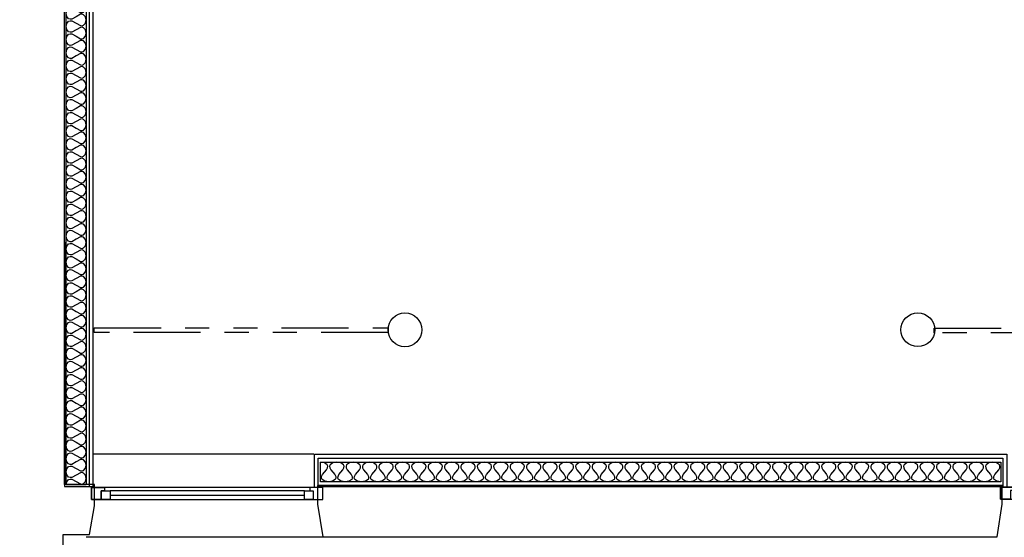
# Model space of a CAD drawing. Header units: millimetres. Extents: x -15 to 127, y -65 to 67.
# Tile 242 of 256: x 15 to 19, y 37 to 39. Entities that reach past the tile are written whole.
import ezdxf

# ---------------------------------------------------------------- set-up
doc = ezdxf.new("R2010")
doc.units = ezdxf.units.MM
doc.header["$MEASUREMENT"] = 0
doc.linetypes.add('PC_DASH_1', pattern=[0.638889, 0.277778, -0.083333, 0.055556, -0.083333, 0.055556, -0.083333])
doc.layers.add('structure rdc', color=7, linetype='Continuous')

# ---------------------------------------------------------------- blocks, each defined once
blk = doc.blocks.new('PD_8849')
at = {"layer": 'structure rdc', "color": 0}
for points in [[(15.0208, -9.1952), (15.0208, -6.1822), (15.104, -6.1822), (15.104, -9.1952), (15.0208, -9.1952)], [(15.0208, -9.1952), (15.0234, -9.1824), (15.0312, -9.1733), (15.0371, -9.1714), (15.0442, -9.1718), (15.0624, -9.1817), (15.0806, -9.1915), (15.0878, -9.1919), (15.0936, -9.19), (15.1014, -9.1809), (15.104, -9.1681), (15.1014, -9.1552), (15.0936, -9.1462), (15.0878, -9.1442), (15.0806, -9.1447), (15.0624, -9.1545), (15.0442, -9.1644), (15.0371, -9.1648), (15.0312, -9.1628), (15.0234, -9.1538), (15.0208, -9.1409), (15.0234, -9.1281), (15.0312, -9.119), (15.0371, -9.1171), (15.0442, -9.1175), (15.0624, -9.1274), (15.0806, -9.1372), (15.0878, -9.1376), (15.0936, -9.1357), (15.1014, -9.1266), (15.104, -9.1138), (15.1014, -9.1009), (15.0936, -9.0919), (15.0878, -9.09), (15.0806, -9.0904), (15.0624, -9.1002), (15.0442, -9.1101), (15.0371, -9.1105), (15.0312, -9.1086), (15.0234, -9.0995), (15.0208, -9.0866), (15.0234, -9.0738), (15.0312, -9.0647), (15.0371, -9.0628), (15.0442, -9.0632), (15.0624, -9.0731), (15.0806, -9.0829), (15.0878, -9.0833), (15.0936, -9.0814), (15.1014, -9.0724), (15.104, -9.0595), (15.1014, -9.0467), (15.0936, -9.0376), (15.0878, -9.0357), (15.0806, -9.0361), (15.0624, -9.0459), (15.0442, -9.0558), (15.0371, -9.0562), (15.0312, -9.0543), (15.0234, -9.0452), (15.0208, -9.0324), (15.0234, -9.0195), (15.0312, -9.0105), (15.0371, -9.0085), (15.0442, -9.0089), (15.0624, -9.0188), (15.0806, -9.0286), (15.0878, -9.0291), (15.0936, -9.0271), (15.1014, -9.0181), (15.104, -9.0052), (15.1014, -8.9924), (15.0936, -8.9833), (15.0878, -8.9814), (15.0806, -8.9818), (15.0624, -8.9916), (15.0442, -9.0015), (15.0371, -9.0019), (15.0312, -9), (15.0234, -8.9909), (15.0208, -8.9781), (15.0234, -8.9652), (15.0312, -8.9562), (15.0371, -8.9542), (15.0442, -8.9547), (15.0624, -8.9645), (15.0806, -8.9743), (15.0878, -8.9748), (15.0936, -8.9728), (15.1014, -8.9638), (15.104, -8.9509), (15.1014, -8.9381), (15.0936, -8.929), (15.0878, -8.9271), (15.0806, -8.9275), (15.0624, -8.9374), (15.0442, -8.9472), (15.0371, -8.9476), (15.0312, -8.9457), (15.0234, -8.9366), (15.0208, -8.9238), (15.0234, -8.9109), (15.0312, -8.9019), (15.0371, -8.8999), (15.0442, -8.9004), (15.0624, -8.9102), (15.0806, -8.9201), (15.0878, -8.9205), (15.0936, -8.9185), (15.1014, -8.9095), (15.104, -8.8966), (15.1014, -8.8838), (15.0936, -8.8747), (15.0878, -8.8728), (15.0806, -8.8732), (15.0624, -8.8831), (15.0442, -8.8929), (15.0371, -8.8933), (15.0312, -8.8914), (15.0234, -8.8823), (15.0208, -8.8695), (15.0234, -8.8567), (15.0312, -8.8476), (15.0371, -8.8457), (15.0442, -8.8461), (15.0624, -8.8559), (15.0806, -8.8658), (15.0878, -8.8662), (15.0936, -8.8643), (15.1014, -8.8552), (15.104, -8.8424), (15.1014, -8.8295), (15.0936, -8.8204), (15.0878, -8.8185), (15.0806, -8.8189), (15.0624, -8.8288), (15.0442, -8.8386), (15.0371, -8.839), (15.0312, -8.8371), (15.0234, -8.8281), (15.0208, -8.8152), (15.0234, -8.8024), (15.0312, -8.7933), (15.0371, -8.7914), (15.0442, -8.7918), (15.0624, -8.8016), (15.0806, -8.8115), (15.0878, -8.8119), (15.0936, -8.81), (15.1014, -8.8009), (15.104, -8.7881), (15.1014, -8.7752), (15.0936, -8.7662), (15.0878, -8.7642), (15.0806, -8.7647), (15.0624, -8.7745), (15.0442, -8.7843), (15.0371, -8.7848), (15.0312, -8.7828), (15.0234, -8.7738), (15.0208, -8.7609), (15.0234, -8.7481), (15.0312, -8.739), (15.0371, -8.7371), (15.0442, -8.7375), (15.0624, -8.7473), (15.0806, -8.7572), (15.0878, -8.7576), (15.0936, -8.7557), (15.1014, -8.7466), (15.104, -8.7338), (15.1014, -8.7209), (15.0936, -8.7119), (15.0878, -8.7099), (15.0806, -8.7104), (15.0624, -8.7202), (15.0442, -8.73), (15.0371, -8.7305), (15.0312, -8.7285), (15.0234, -8.7195), (15.0208, -8.7066), (15.0234, -8.6938), (15.0312, -8.6847), (15.0371, -8.6828), (15.0442, -8.6832), (15.0624, -8.6931), (15.0806, -8.7029), (15.0878, -8.7033), (15.0936, -8.7014), (15.1014, -8.6923), (15.104, -8.6795), (15.1014, -8.6666), (15.0936, -8.6576), (15.0878, -8.6556), (15.0806, -8.6561), (15.0624, -8.6659), (15.0442, -8.6758), (15.0371, -8.6762), (15.0312, -8.6742), (15.0234, -8.6652), (15.0208, -8.6523), (15.0234, -8.6395), (15.0312, -8.6304), (15.0371, -8.6285), (15.0442, -8.6289), (15.0624, -8.6388), (15.0806, -8.6486), (15.0878, -8.649), (15.0936, -8.6471), (15.1014, -8.638), (15.104, -8.6252), (15.1014, -8.6124), (15.0936, -8.6033), (15.0878, -8.6014), (15.0806, -8.6018), (15.0624, -8.6116), (15.0442, -8.6215), (15.0371, -8.6219), (15.0312, -8.62), (15.0234, -8.6109), (15.0208, -8.5981), (15.0234, -8.5852), (15.0312, -8.5761), (15.0371, -8.5742), (15.0442, -8.5746), (15.0624, -8.5845), (15.0806, -8.5943), (15.0878, -8.5947), (15.0936, -8.5928), (15.1014, -8.5838), (15.104, -8.5709), (15.1014, -8.5581), (15.0936, -8.549), (15.0878, -8.5471), (15.0806, -8.5475), (15.0624, -8.5573), (15.0442, -8.5672), (15.0371, -8.5676), (15.0312, -8.5657), (15.0234, -8.5566), (15.0208, -8.5438), (15.0234, -8.5309), (15.0312, -8.5219), (15.0371, -8.5199), (15.0442, -8.5204), (15.0624, -8.5302), (15.0806, -8.54), (15.0878, -8.5405), (15.0936, -8.5385), (15.1014, -8.5295), (15.104, -8.5166), (15.1014, -8.5038), (15.0936, -8.4947), (15.0878, -8.4928), (15.0806, -8.4932), (15.0624, -8.503), (15.0442, -8.5129), (15.0371, -8.5133), (15.0312, -8.5114), (15.0234, -8.5023), (15.0208, -8.4895), (15.0234, -8.4766), (15.0312, -8.4676), (15.0371, -8.4656), (15.0442, -8.4661), (15.0624, -8.4759), (15.0806, -8.4857), (15.0878, -8.4862), (15.0936, -8.4842), (15.1014, -8.4752), (15.104, -8.4623), (15.1014, -8.4495), (15.0936, -8.4404), (15.0878, -8.4385), (15.0806, -8.4389), (15.0624, -8.4488), (15.0442, -8.4586), (15.0371, -8.459), (15.0312, -8.4571), (15.0234, -8.448), (15.0208, -8.4352), (15.0234, -8.4223), (15.0312, -8.4133), (15.0371, -8.4113), (15.0442, -8.4118), (15.0624, -8.4216), (15.0806, -8.4315), (15.0878, -8.4319), (15.0936, -8.4299), (15.1014, -8.4209), (15.104, -8.408), (15.1014, -8.3952), (15.0936, -8.3861), (15.0878, -8.3842), (15.0806, -8.3846), (15.0624, -8.3945), (15.0442, -8.4043), (15.0371, -8.4047), (15.0312, -8.4028), (15.0234, -8.3937), (15.0208, -8.3809), (15.0234, -8.3681), (15.0312, -8.359), (15.0371, -8.3571), (15.0442, -8.3575), (15.0624, -8.3673), (15.0806, -8.3772), (15.0878, -8.3776), (15.0936, -8.3757), (15.1014, -8.3666), (15.104, -8.3538), (15.1014, -8.3409), (15.0936, -8.3318), (15.0878, -8.3299), (15.0806, -8.3303), (15.0624, -8.3402), (15.0442, -8.35), (15.0371, -8.3504), (15.0312, -8.3485), (15.0234, -8.3395), (15.0208, -8.3266), (15.0234, -8.3138), (15.0312, -8.3047), (15.0371, -8.3028), (15.0442, -8.3032), (15.0624, -8.313), (15.0806, -8.3229), (15.0878, -8.3233), (15.0936, -8.3214), (15.1014, -8.3123), (15.104, -8.2995), (15.1014, -8.2866), (15.0936, -8.2776), (15.0878, -8.2756), (15.0806, -8.2761), (15.0624, -8.2859), (15.0442, -8.2957), (15.0371, -8.2962), (15.0312, -8.2942), (15.0234, -8.2852), (15.0208, -8.2723), (15.0234, -8.2595), (15.0312, -8.2504), (15.0371, -8.2485), (15.0442, -8.2489), (15.0624, -8.2587), (15.0806, -8.2686), (15.0878, -8.269), (15.0936, -8.2671), (15.1014, -8.258), (15.104, -8.2452), (15.1014, -8.2323), (15.0936, -8.2233), (15.0878, -8.2213), (15.0806, -8.2218), (15.0624, -8.2316), (15.0442, -8.2414), (15.0371, -8.2419), (15.0312, -8.2399), (15.0234, -8.2309), (15.0208, -8.218), (15.0234, -8.2052), (15.0312, -8.1961), (15.0371, -8.1942), (15.0442, -8.1946), (15.0624, -8.2045), (15.0806, -8.2143), (15.0878, -8.2147), (15.0936, -8.2128), (15.1014, -8.2037), (15.104, -8.1909), (15.1014, -8.178), (15.0936, -8.169), (15.0878, -8.167), (15.0806, -8.1675), (15.0624, -8.1773), (15.0442, -8.1872), (15.0371, -8.1876), (15.0312, -8.1856), (15.0234, -8.1766), (15.0208, -8.1637), (15.0234, -8.1509), (15.0312, -8.1418), (15.0371, -8.1399), (15.0442, -8.1403), (15.0624, -8.1502), (15.0806, -8.16), (15.0878, -8.1604), (15.0936, -8.1585), (15.1014, -8.1494), (15.104, -8.1366), (15.1014, -8.1238), (15.0936, -8.1147), (15.0878, -8.1128), (15.0806, -8.1132), (15.0624, -8.123), (15.0442, -8.1329), (15.0371, -8.1333), (15.0312, -8.1314), (15.0234, -8.1223), (15.0208, -8.1095), (15.0234, -8.0966), (15.0312, -8.0875), (15.0371, -8.0856), (15.0442, -8.086), (15.0624, -8.0959), (15.0806, -8.1057), (15.0878, -8.1061), (15.0936, -8.1042), (15.1014, -8.0952), (15.104, -8.0823), (15.1014, -8.0695), (15.0936, -8.0604), (15.0878, -8.0585), (15.0806, -8.0589), (15.0624, -8.0687), (15.0442, -8.0786), (15.0371, -8.079), (15.0312, -8.0771), (15.0234, -8.068), (15.0208, -8.0552), (15.0234, -8.0423), (15.0312, -8.0333), (15.0371, -8.0313), (15.0442, -8.0318), (15.0624, -8.0416), (15.0806, -8.0514), (15.0878, -8.0519), (15.0936, -8.0499), (15.1014, -8.0409), (15.104, -8.028), (15.1014, -8.0152), (15.0936, -8.0061), (15.0878, -8.0042), (15.0806, -8.0046), (15.0624, -8.0144), (15.0442, -8.0243), (15.0371, -8.0247), (15.0312, -8.0228), (15.0234, -8.0137), (15.0208, -8.0009), (15.0234, -7.988), (15.0312, -7.979), (15.0371, -7.977), (15.0442, -7.9775), (15.0624, -7.9873), (15.0806, -7.9971), (15.0878, -7.9976), (15.0936, -7.9956), (15.1014, -7.9866), (15.104, -7.9737), (15.1014, -7.9609), (15.0936, -7.9518), (15.0878, -7.9499), (15.0806, -7.9503), (15.0624, -7.9602), (15.0442, -7.97), (15.0371, -7.9704), (15.0312, -7.9685), (15.0234, -7.9594), (15.0208, -7.9466), (15.0234, -7.9337), (15.0312, -7.9247), (15.0371, -7.9227), (15.0442, -7.9232), (15.0624, -7.933), (15.0806, -7.9429), (15.0878, -7.9433), (15.0936, -7.9414), (15.1014, -7.9323), (15.104, -7.9194), (15.1014, -7.9066), (15.0936, -7.8975), (15.0878, -7.8956), (15.0806, -7.896), (15.0624, -7.9059), (15.0442, -7.9157), (15.0371, -7.9161), (15.0312, -7.9142), (15.0234, -7.9051), (15.0208, -7.8923), (15.0234, -7.8795), (15.0312, -7.8704), (15.0371, -7.8685), (15.0442, -7.8689), (15.0624, -7.8787), (15.0806, -7.8886), (15.0878, -7.889), (15.0936, -7.8871), (15.1014, -7.878), (15.104, -7.8652), (15.1014, -7.8523), (15.0936, -7.8432), (15.0878, -7.8413), (15.0806, -7.8417), (15.0624, -7.8516), (15.0442, -7.8614), (15.0371, -7.8618), (15.0312, -7.8599), (15.0234, -7.8509), (15.0208, -7.838), (15.0234, -7.8252), (15.0312, -7.8161), (15.0371, -7.8142), (15.0442, -7.8146), (15.0624, -7.8244), (15.0806, -7.8343), (15.0878, -7.8347), (15.0936, -7.8328), (15.1014, -7.8237), (15.104, -7.8109), (15.1014, -7.798), (15.0936, -7.789), (15.0878, -7.787), (15.0806, -7.7875), (15.0624, -7.7973), (15.0442, -7.8071), (15.0371, -7.8076), (15.0312, -7.8056), (15.0234, -7.7966), (15.0208, -7.7837), (15.0234, -7.7709), (15.0312, -7.7618), (15.0371, -7.7599), (15.0442, -7.7603), (15.0624, -7.7701), (15.0806, -7.78), (15.0878, -7.7804), (15.0936, -7.7785), (15.1014, -7.7694), (15.104, -7.7566), (15.1014, -7.7437), (15.0936, -7.7347), (15.0878, -7.7327), (15.0806, -7.7332), (15.0624, -7.743), (15.0442, -7.7528), (15.0371, -7.7533), (15.0312, -7.7513), (15.0234, -7.7423), (15.0208, -7.7294), (15.0234, -7.7166), (15.0312, -7.7075), (15.0371, -7.7056), (15.0442, -7.706), (15.0624, -7.7159), (15.0806, -7.7257), (15.0878, -7.7261), (15.0936, -7.7242), (15.1014, -7.7151), (15.104, -7.7023), (15.1014, -7.6894), (15.0936, -7.6804), (15.0878, -7.6784), (15.0806, -7.6789), (15.0624, -7.6887), (15.0442, -7.6986), (15.0371, -7.699), (15.0312, -7.6971), (15.0234, -7.688), (15.0208, -7.6751), (15.0234, -7.6623), (15.0312, -7.6532), (15.0371, -7.6513), (15.0442, -7.6517), (15.0624, -7.6616), (15.0806, -7.6714), (15.0878, -7.6718), (15.0936, -7.6699), (15.1014, -7.6608), (15.104, -7.648), (15.1014, -7.6352), (15.0936, -7.6261), (15.0878, -7.6242), (15.0806, -7.6246), (15.0624, -7.6344), (15.0442, -7.6443), (15.0371, -7.6447), (15.0312, -7.6428), (15.0234, -7.6337), (15.0208, -7.6209), (15.0234, -7.608), (15.0312, -7.5989), (15.0371, -7.597), (15.0442, -7.5974), (15.0624, -7.6073), (15.0806, -7.6171), (15.0878, -7.6176), (15.0936, -7.6156), (15.1014, -7.6066), (15.104, -7.5937), (15.1014, -7.5809), (15.0936, -7.5718), (15.0878, -7.5699), (15.0806, -7.5703), (15.0624, -7.5801), (15.0442, -7.59), (15.0371, -7.5904), (15.0312, -7.5885), (15.0234, -7.5794), (15.0208, -7.5666), (15.0234, -7.5537), (15.0312, -7.5447), (15.0371, -7.5427), (15.0442, -7.5432), (15.0624, -7.553), (15.0806, -7.5628), (15.0878, -7.5633), (15.0936, -7.5613), (15.1014, -7.5523), (15.104, -7.5394), (15.1014, -7.5266), (15.0936, -7.5175), (15.0878, -7.5156), (15.0806, -7.516), (15.0624, -7.5258), (15.0442, -7.5357), (15.0371, -7.5361), (15.0312, -7.5342), (15.0234, -7.5251), (15.0208, -7.5123), (15.0234, -7.4994), (15.0312, -7.4904), (15.0371, -7.4884), (15.0442, -7.4889), (15.0624, -7.4987), (15.0806, -7.5085), (15.0878, -7.509), (15.0936, -7.507), (15.1014, -7.498), (15.104, -7.4851), (15.1014, -7.4723), (15.0936, -7.4632), (15.0878, -7.4613), (15.0806, -7.4617), (15.0624, -7.4716), (15.0442, -7.4814), (15.0371, -7.4818), (15.0312, -7.4799), (15.0234, -7.4708), (15.0208, -7.458), (15.0234, -7.4451), (15.0312, -7.4361), (15.0371, -7.4341), (15.0442, -7.4346), (15.0624, -7.4444), (15.0806, -7.4543), (15.0878, -7.4547), (15.0936, -7.4528), (15.1014, -7.4437), (15.104, -7.4308), (15.1014, -7.418), (15.0936, -7.4089), (15.0878, -7.407), (15.0806, -7.4074), (15.0624, -7.4173), (15.0442, -7.4271), (15.0371, -7.4275), (15.0312, -7.4256), (15.0234, -7.4165), (15.0208, -7.4037), (15.0234, -7.3909), (15.0312, -7.3818), (15.0371, -7.3799), (15.0442, -7.3803), (15.0624, -7.3901), (15.0806, -7.4), (15.0878, -7.4004), (15.0936, -7.3985), (15.1014, -7.3894), (15.104, -7.3766), (15.1014, -7.3637), (15.0936, -7.3546), (15.0878, -7.3527), (15.0806, -7.3531), (15.0624, -7.363), (15.0442, -7.3728), (15.0371, -7.3733), (15.0312, -7.3713), (15.0234, -7.3623), (15.0208, -7.3494), (15.0234, -7.3366), (15.0312, -7.3275), (15.0371, -7.3256), (15.0442, -7.326), (15.0624, -7.3358), (15.0806, -7.3457), (15.0878, -7.3461), (15.0936, -7.3442), (15.1014, -7.3351), (15.104, -7.3223), (15.1014, -7.3094), (15.0936, -7.3004), (15.0878, -7.2984), (15.0806, -7.2989), (15.0624, -7.3087), (15.0442, -7.3185), (15.0371, -7.319), (15.0312, -7.317), (15.0234, -7.308), (15.0208, -7.2951), (15.0234, -7.2823), (15.0312, -7.2732), (15.0371, -7.2713), (15.0442, -7.2717), (15.0624, -7.2815), (15.0806, -7.2914), (15.0878, -7.2918), (15.0936, -7.2899), (15.1014, -7.2808), (15.104, -7.268), (15.1014, -7.2551), (15.0936, -7.2461), (15.0878, -7.2441), (15.0806, -7.2446), (15.0624, -7.2544), (15.0442, -7.2642), (15.0371, -7.2647), (15.0312, -7.2627), (15.0234, -7.2537), (15.0208, -7.2408), (15.0234, -7.228), (15.0312, -7.2189), (15.0371, -7.217), (15.0442, -7.2174), (15.0624, -7.2273), (15.0806, -7.2371), (15.0878, -7.2375), (15.0936, -7.2356), (15.1014, -7.2265), (15.104, -7.2137), (15.1014, -7.2008), (15.0936, -7.1918), (15.0878, -7.1898), (15.0806, -7.1903), (15.0624, -7.2001), (15.0442, -7.21), (15.0371, -7.2104), (15.0312, -7.2085), (15.0234, -7.1994), (15.0208, -7.1865), (15.0234, -7.1737), (15.0312, -7.1646), (15.0371, -7.1627), (15.0442, -7.1631), (15.0624, -7.173), (15.0806, -7.1828), (15.0878, -7.1832), (15.0936, -7.1813), (15.1014, -7.1722), (15.104, -7.1594), (15.1014, -7.1466), (15.0936, -7.1375), (15.0878, -7.1356), (15.0806, -7.136), (15.0624, -7.1458), (15.0442, -7.1557), (15.0371, -7.1561), (15.0312, -7.1542), (15.0234, -7.1451), (15.0208, -7.1323), (15.0234, -7.1194), (15.0312, -7.1103), (15.0371, -7.1084), (15.0442, -7.1088), (15.0624, -7.1187), (15.0806, -7.1285), (15.0878, -7.129), (15.0936, -7.127), (15.1014, -7.118), (15.104, -7.1051), (15.1014, -7.0923), (15.0936, -7.0832), (15.0878, -7.0813), (15.0806, -7.0817), (15.0624, -7.0915), (15.0442, -7.1014), (15.0371, -7.1018), (15.0312, -7.0999), (15.0234, -7.0908), (15.0208, -7.078), (15.0234, -7.0651), (15.0312, -7.0561), (15.0371, -7.0541), (15.0442, -7.0546), (15.0624, -7.0644), (15.0806, -7.0742), (15.0878, -7.0747), (15.0936, -7.0727), (15.1014, -7.0637), (15.104, -7.0508), (15.1014, -7.038), (15.0936, -7.0289), (15.0878, -7.027), (15.0806, -7.0274), (15.0624, -7.0372), (15.0442, -7.0471), (15.0371, -7.0475), (15.0312, -7.0456), (15.0234, -7.0365), (15.0208, -7.0237), (15.0234, -7.0108), (15.0312, -7.0018), (15.0371, -6.9998), (15.0442, -7.0003), (15.0624, -7.0101), (15.0806, -7.0199), (15.0878, -7.0204), (15.0936, -7.0184), (15.1014, -7.0094), (15.104, -6.9965), (15.1014, -6.9837), (15.0936, -6.9746), (15.0878, -6.9727), (15.0806, -6.9731), (15.0624, -6.983), (15.0442, -6.9928), (15.0371, -6.9932), (15.0312, -6.9913), (15.0234, -6.9822), (15.0208, -6.9694), (15.0234, -6.9565), (15.0312, -6.9475), (15.0371, -6.9455), (15.0442, -6.946), (15.0624, -6.9558), (15.0806, -6.9657), (15.0878, -6.9661), (15.0936, -6.9642), (15.1014, -6.9551), (15.104, -6.9422), (15.1014, -6.9294), (15.0936, -6.9203), (15.0878, -6.9184), (15.0806, -6.9188), (15.0624, -6.9287), (15.0442, -6.9385), (15.0371, -6.9389), (15.0312, -6.937), (15.0234, -6.9279), (15.0208, -6.9151), (15.0234, -6.9023), (15.0312, -6.8932), (15.0371, -6.8913), (15.0442, -6.8917), (15.0624, -6.9015), (15.0806, -6.9114), (15.0878, -6.9118), (15.0936, -6.9099), (15.1014, -6.9008), (15.104, -6.888), (15.1014, -6.8751), (15.0936, -6.866), (15.0878, -6.8641), (15.0806, -6.8645), (15.0624, -6.8744), (15.0442, -6.8842), (15.0371, -6.8847), (15.0312, -6.8827), (15.0234, -6.8737), (15.0208, -6.8608), (15.0234, -6.848), (15.0312, -6.8389), (15.0371, -6.837), (15.0442, -6.8374), (15.0624, -6.8472), (15.0806, -6.8571), (15.0878, -6.8575), (15.0936, -6.8556), (15.1014, -6.8465), (15.104, -6.8337), (15.1014, -6.8208), (15.0936, -6.8118), (15.0878, -6.8098), (15.0806, -6.8103), (15.0624, -6.8201), (15.0442, -6.8299), (15.0371, -6.8304), (15.0312, -6.8284), (15.0234, -6.8194), (15.0208, -6.8065), (15.0234, -6.7937), (15.0312, -6.7846), (15.0371, -6.7827), (15.0442, -6.7831), (15.0624, -6.7929), (15.0806, -6.8028), (15.0878, -6.8032), (15.0936, -6.8013), (15.1014, -6.7922), (15.104, -6.7794), (15.1014, -6.7665), (15.0936, -6.7575), (15.0878, -6.7555), (15.0806, -6.756), (15.0624, -6.7658), (15.0442, -6.7756), (15.0371, -6.7761), (15.0312, -6.7741), (15.0234, -6.7651), (15.0208, -6.7522), (15.0234, -6.7394), (15.0312, -6.7303), (15.0371, -6.7284), (15.0442, -6.7288), (15.0624, -6.7387), (15.0806, -6.7485), (15.0878, -6.7489), (15.0936, -6.747), (15.1014, -6.7379), (15.104, -6.7251), (15.1014, -6.7122), (15.0936, -6.7032), (15.0878, -6.7012), (15.0806, -6.7017), (15.0624, -6.7115), (15.0442, -6.7214), (15.0371, -6.7218), (15.0312, -6.7199), (15.0234, -6.7108), (15.0208, -6.6979), (15.0234, -6.6851), (15.0312, -6.676), (15.0371, -6.6741), (15.0442, -6.6745), (15.0624, -6.6844), (15.0806, -6.6942), (15.0878, -6.6946), (15.0936, -6.6927), (15.1014, -6.6836), (15.104, -6.6708), (15.1014, -6.658), (15.0936, -6.6489), (15.0878, -6.647), (15.0806, -6.6474), (15.0624, -6.6572), (15.0442, -6.6671), (15.0371, -6.6675), (15.0312, -6.6656), (15.0234, -6.6565), (15.0208, -6.6437), (15.0234, -6.6308), (15.0312, -6.6217), (15.0371, -6.6198), (15.0442, -6.6202), (15.0624, -6.6301), (15.0806, -6.6399), (15.0878, -6.6404), (15.0936, -6.6384), (15.1014, -6.6294), (15.104, -6.6165), (15.1014, -6.6037), (15.0936, -6.5946), (15.0878, -6.5927), (15.0806, -6.5931), (15.0624, -6.6029), (15.0442, -6.6128), (15.0371, -6.6132), (15.0312, -6.6113), (15.0234, -6.6022), (15.0208, -6.5894), (15.0234, -6.5765), (15.0312, -6.5675), (15.0371, -6.5655), (15.0442, -6.566), (15.0624, -6.5758), (15.0806, -6.5856), (15.0878, -6.5861), (15.0936, -6.5841), (15.1014, -6.5751), (15.104, -6.5622), (15.1014, -6.5494), (15.0936, -6.5403), (15.0878, -6.5384), (15.0806, -6.5388), (15.0624, -6.5486), (15.0442, -6.5585), (15.0371, -6.5589), (15.0312, -6.557), (15.0234, -6.5479), (15.0208, -6.5351), (15.0234, -6.5222), (15.0312, -6.5132), (15.0371, -6.5112), (15.0442, -6.5117), (15.0624, -6.5215), (15.0806, -6.5313), (15.0878, -6.5318), (15.0936, -6.5298), (15.1014, -6.5208), (15.104, -6.5079), (15.1014, -6.4951), (15.0936, -6.486), (15.0878, -6.4841), (15.0806, -6.4845), (15.0624, -6.4944), (15.0442, -6.5042), (15.0371, -6.5046), (15.0312, -6.5027), (15.0234, -6.4936), (15.0208, -6.4808), (15.0234, -6.4679), (15.0312, -6.4589), (15.0371, -6.4569), (15.0442, -6.4574), (15.0624, -6.4672), (15.0806, -6.4771), (15.0878, -6.4775), (15.0936, -6.4756), (15.1014, -6.4665), (15.104, -6.4536), (15.1014, -6.4408), (15.0936, -6.4317), (15.0878, -6.4298), (15.0806, -6.4302), (15.0624, -6.4401), (15.0442, -6.4499), (15.0371, -6.4503), (15.0312, -6.4484), (15.0234, -6.4393), (15.0208, -6.4265), (15.0234, -6.4137), (15.0312, -6.4046), (15.0371, -6.4027), (15.0442, -6.4031), (15.0624, -6.4129), (15.0806, -6.4228), (15.0878, -6.4232), (15.0936, -6.4213), (15.1014, -6.4122), (15.104, -6.3994), (15.1014, -6.3865), (15.0936, -6.3774), (15.0878, -6.3755), (15.0806, -6.3759), (15.0624, -6.3858), (15.0442, -6.3956), (15.0371, -6.3961), (15.0312, -6.3941), (15.0234, -6.3851), (15.0208, -6.3722), (15.0234, -6.3594), (15.0312, -6.3503), (15.0371, -6.3484), (15.0442, -6.3488), (15.0624, -6.3586), (15.0806, -6.3685), (15.0878, -6.3689), (15.0936, -6.367), (15.1014, -6.3579), (15.104, -6.3451), (15.1014, -6.3322), (15.0936, -6.3232), (15.0878, -6.3212), (15.0806, -6.3217), (15.0624, -6.3315), (15.0442, -6.3413), (15.0371, -6.3418), (15.0312, -6.3398), (15.0234, -6.3308), (15.0208, -6.3179), (15.0234, -6.3051), (15.0312, -6.296), (15.0371, -6.2941), (15.0442, -6.2945), (15.0624, -6.3044), (15.0806, -6.3142), (15.0878, -6.3146), (15.0936, -6.3127), (15.1014, -6.3036), (15.104, -6.2908), (15.1014, -6.2779), (15.0936, -6.2689), (15.0878, -6.2669), (15.0806, -6.2674), (15.0624, -6.2772), (15.0442, -6.287), (15.0371, -6.2875), (15.0312, -6.2855), (15.0234, -6.2765), (15.0208, -6.2636), (15.0234, -6.2508), (15.0312, -6.2417), (15.0371, -6.2398), (15.0442, -6.2402), (15.0624, -6.2501), (15.0806, -6.2599), (15.0878, -6.2603), (15.0936, -6.2584), (15.1014, -6.2493), (15.104, -6.2365), (15.1014, -6.2236), (15.0936, -6.2146), (15.0878, -6.2126), (15.0806, -6.2131), (15.0624, -6.2229), (15.0442, -6.2328), (15.0371, -6.2332), (15.0312, -6.2313), (15.0234, -6.2222), (15.0208, -6.2093), (15.0234, -6.1965), (15.0312, -6.1874), (15.0371, -6.1855), (15.0442, -6.1859), (15.0624, -6.1958), (15.0806, -6.2056), (15.0878, -6.206), (15.0936, -6.2041), (15.1014, -6.195), (15.104, -6.1822)]]:
    blk.add_lwpolyline(points, dxfattribs=at)
blk = doc.blocks.new('PD_9328')
at = {"layer": 'structure rdc', "color": 0}
for points in [[(18.8973, -9.1829), (16.0757, -9.1829), (16.0757, -9.1016), (18.8973, -9.1016), (18.8973, -9.1829)], [(18.8973, -9.1829), (18.8812, -9.1804), (18.8698, -9.1727), (18.8674, -9.167), (18.868, -9.16), (18.872, -9.1518), (18.8803, -9.1422), (18.8885, -9.1327), (18.8926, -9.1245), (18.8931, -9.1175), (18.8907, -9.1118), (18.8794, -9.1041), (18.8633, -9.1016), (18.8472, -9.1041), (18.8358, -9.1118), (18.8334, -9.1175), (18.834, -9.1245), (18.8381, -9.1327), (18.8463, -9.1422), (18.8545, -9.1518), (18.8586, -9.16), (18.8591, -9.167), (18.8567, -9.1727), (18.8454, -9.1804), (18.8293, -9.1829), (18.8132, -9.1804), (18.8019, -9.1727), (18.7994, -9.167), (18.8, -9.16), (18.8041, -9.1518), (18.8123, -9.1422), (18.8205, -9.1327), (18.8246, -9.1245), (18.8251, -9.1175), (18.8227, -9.1118), (18.8114, -9.1041), (18.7953, -9.1016), (18.7792, -9.1041), (18.7679, -9.1118), (18.7654, -9.1175), (18.766, -9.1245), (18.7701, -9.1327), (18.7783, -9.1422), (18.7865, -9.1518), (18.7906, -9.16), (18.7912, -9.167), (18.7887, -9.1727), (18.7774, -9.1804), (18.7613, -9.1829), (18.7452, -9.1804), (18.7339, -9.1727), (18.7314, -9.167), (18.732, -9.16), (18.7361, -9.1518), (18.7443, -9.1422), (18.7525, -9.1327), (18.7566, -9.1245), (18.7572, -9.1175), (18.7547, -9.1118), (18.7434, -9.1041), (18.7273, -9.1016), (18.7112, -9.1041), (18.6999, -9.1118), (18.6974, -9.1175), (18.698, -9.1245), (18.7021, -9.1327), (18.7103, -9.1422), (18.7185, -9.1518), (18.7226, -9.16), (18.7232, -9.167), (18.7207, -9.1727), (18.7094, -9.1804), (18.6933, -9.1829), (18.6772, -9.1804), (18.6659, -9.1727), (18.6635, -9.167), (18.664, -9.16), (18.6681, -9.1518), (18.6763, -9.1422), (18.6845, -9.1327), (18.6886, -9.1245), (18.6892, -9.1175), (18.6867, -9.1118), (18.6754, -9.1041), (18.6593, -9.1016), (18.6432, -9.1041), (18.6319, -9.1118), (18.6295, -9.1175), (18.63, -9.1245), (18.6341, -9.1327), (18.6423, -9.1422), (18.6505, -9.1518), (18.6546, -9.16), (18.6552, -9.167), (18.6528, -9.1727), (18.6414, -9.1804), (18.6253, -9.1829), (18.6092, -9.1804), (18.5979, -9.1727), (18.5955, -9.167), (18.596, -9.16), (18.6001, -9.1518), (18.6083, -9.1422), (18.6166, -9.1327), (18.6206, -9.1245), (18.6212, -9.1175), (18.6188, -9.1118), (18.6074, -9.1041), (18.5913, -9.1016), (18.5752, -9.1041), (18.5639, -9.1118), (18.5615, -9.1175), (18.562, -9.1245), (18.5661, -9.1327), (18.5743, -9.1422), (18.5826, -9.1518), (18.5866, -9.16), (18.5872, -9.167), (18.5848, -9.1727), (18.5734, -9.1804), (18.5573, -9.1829), (18.5412, -9.1804), (18.5299, -9.1727), (18.5275, -9.167), (18.528, -9.16), (18.5321, -9.1518), (18.5403, -9.1422), (18.5486, -9.1327), (18.5527, -9.1245), (18.5532, -9.1175), (18.5508, -9.1118), (18.5394, -9.1041), (18.5233, -9.1016), (18.5072, -9.1041), (18.4959, -9.1118), (18.4935, -9.1175), (18.494, -9.1245), (18.4981, -9.1327), (18.5063, -9.1422), (18.5146, -9.1518), (18.5187, -9.16), (18.5192, -9.167), (18.5168, -9.1727), (18.5054, -9.1804), (18.4893, -9.1829), (18.4733, -9.1804), (18.4619, -9.1727), (18.4595, -9.167), (18.46, -9.16), (18.4641, -9.1518), (18.4723, -9.1422), (18.4806, -9.1327), (18.4847, -9.1245), (18.4852, -9.1175), (18.4828, -9.1118), (18.4714, -9.1041), (18.4553, -9.1016), (18.4393, -9.1041), (18.4279, -9.1118), (18.4255, -9.1175), (18.426, -9.1245), (18.4301, -9.1327), (18.4383, -9.1422), (18.4466, -9.1518), (18.4507, -9.16), (18.4512, -9.167), (18.4488, -9.1727), (18.4374, -9.1804), (18.4213, -9.1829), (18.4053, -9.1804), (18.3939, -9.1727), (18.3915, -9.167), (18.392, -9.16), (18.3961, -9.1518), (18.4044, -9.1422), (18.4126, -9.1327), (18.4167, -9.1245), (18.4172, -9.1175), (18.4148, -9.1118), (18.4034, -9.1041), (18.3874, -9.1016), (18.3713, -9.1041), (18.3599, -9.1118), (18.3575, -9.1175), (18.358, -9.1245), (18.3621, -9.1327), (18.3704, -9.1422), (18.3786, -9.1518), (18.3827, -9.16), (18.3832, -9.167), (18.3808, -9.1727), (18.3694, -9.1804), (18.3534, -9.1829), (18.3373, -9.1804), (18.3259, -9.1727), (18.3235, -9.167), (18.324, -9.16), (18.3281, -9.1518), (18.3364, -9.1422), (18.3446, -9.1327), (18.3487, -9.1245), (18.3492, -9.1175), (18.3468, -9.1118), (18.3354, -9.1041), (18.3194, -9.1016), (18.3033, -9.1041), (18.2919, -9.1118), (18.2895, -9.1175), (18.29, -9.1245), (18.2941, -9.1327), (18.3024, -9.1422), (18.3106, -9.1518), (18.3147, -9.16), (18.3152, -9.167), (18.3128, -9.1727), (18.3015, -9.1804), (18.2854, -9.1829), (18.2693, -9.1804), (18.2579, -9.1727), (18.2555, -9.167), (18.2561, -9.16), (18.2601, -9.1518), (18.2684, -9.1422), (18.2766, -9.1327), (18.2807, -9.1245), (18.2812, -9.1175), (18.2788, -9.1118), (18.2675, -9.1041), (18.2514, -9.1016), (18.2353, -9.1041), (18.2239, -9.1118), (18.2215, -9.1175), (18.2221, -9.1245), (18.2261, -9.1327), (18.2344, -9.1422), (18.2426, -9.1518), (18.2467, -9.16), (18.2472, -9.167), (18.2448, -9.1727), (18.2335, -9.1804), (18.2174, -9.1829), (18.2013, -9.1804), (18.1899, -9.1727), (18.1875, -9.167), (18.1881, -9.16), (18.1921, -9.1518), (18.2004, -9.1422), (18.2086, -9.1327), (18.2127, -9.1245), (18.2132, -9.1175), (18.2108, -9.1118), (18.1995, -9.1041), (18.1834, -9.1016), (18.1673, -9.1041), (18.1559, -9.1118), (18.1535, -9.1175), (18.1541, -9.1245), (18.1582, -9.1327), (18.1664, -9.1422), (18.1746, -9.1518), (18.1787, -9.16), (18.1792, -9.167), (18.1768, -9.1727), (18.1655, -9.1804), (18.1494, -9.1829), (18.1333, -9.1804), (18.122, -9.1727), (18.1195, -9.167), (18.1201, -9.16), (18.1242, -9.1518), (18.1324, -9.1422), (18.1406, -9.1327), (18.1447, -9.1245), (18.1453, -9.1175), (18.1428, -9.1118), (18.1315, -9.1041), (18.1154, -9.1016), (18.0993, -9.1041), (18.088, -9.1118), (18.0855, -9.1175), (18.0861, -9.1245), (18.0902, -9.1327), (18.0984, -9.1422), (18.1066, -9.1518), (18.1107, -9.16), (18.1113, -9.167), (18.1088, -9.1727), (18.0975, -9.1804), (18.0814, -9.1829), (18.0653, -9.1804), (18.054, -9.1727), (18.0515, -9.167), (18.0521, -9.16), (18.0562, -9.1518), (18.0644, -9.1422), (18.0726, -9.1327), (18.0767, -9.1245), (18.0773, -9.1175), (18.0748, -9.1118), (18.0635, -9.1041), (18.0474, -9.1016), (18.0313, -9.1041), (18.02, -9.1118), (18.0175, -9.1175), (18.0181, -9.1245), (18.0222, -9.1327), (18.0304, -9.1422), (18.0386, -9.1518), (18.0427, -9.16), (18.0433, -9.167), (18.0408, -9.1727), (18.0295, -9.1804), (18.0134, -9.1829), (17.9973, -9.1804), (17.986, -9.1727), (17.9836, -9.167), (17.9841, -9.16), (17.9882, -9.1518), (17.9964, -9.1422), (18.0046, -9.1327), (18.0087, -9.1245), (18.0093, -9.1175), (18.0068, -9.1118), (17.9955, -9.1041), (17.9794, -9.1016), (17.9633, -9.1041), (17.952, -9.1118), (17.9496, -9.1175), (17.9501, -9.1245), (17.9542, -9.1327), (17.9624, -9.1422), (17.9706, -9.1518), (17.9747, -9.16), (17.9753, -9.167), (17.9729, -9.1727), (17.9615, -9.1804), (17.9454, -9.1829), (17.9293, -9.1804), (17.918, -9.1727), (17.9156, -9.167), (17.9161, -9.16), (17.9202, -9.1518), (17.9284, -9.1422), (17.9367, -9.1327), (17.9407, -9.1245), (17.9413, -9.1175), (17.9389, -9.1118), (17.9275, -9.1041), (17.9114, -9.1016), (17.8953, -9.1041), (17.884, -9.1118), (17.8816, -9.1175), (17.8821, -9.1245), (17.8862, -9.1327), (17.8944, -9.1422), (17.9027, -9.1518), (17.9067, -9.16), (17.9073, -9.167), (17.9049, -9.1727), (17.8935, -9.1804), (17.8774, -9.1829), (17.8613, -9.1804), (17.85, -9.1727), (17.8476, -9.167), (17.8481, -9.16), (17.8522, -9.1518), (17.8604, -9.1422), (17.8687, -9.1327), (17.8728, -9.1245), (17.8733, -9.1175), (17.8709, -9.1118), (17.8595, -9.1041), (17.8434, -9.1016), (17.8273, -9.1041), (17.816, -9.1118), (17.8136, -9.1175), (17.8141, -9.1245), (17.8182, -9.1327), (17.8264, -9.1422), (17.8347, -9.1518), (17.8388, -9.16), (17.8393, -9.167), (17.8369, -9.1727), (17.8255, -9.1804), (17.8094, -9.1829), (17.7934, -9.1804), (17.782, -9.1727), (17.7796, -9.167), (17.7801, -9.16), (17.7842, -9.1518), (17.7924, -9.1422), (17.8007, -9.1327), (17.8048, -9.1245), (17.8053, -9.1175), (17.8029, -9.1118), (17.7915, -9.1041), (17.7754, -9.1016), (17.7594, -9.1041), (17.748, -9.1118), (17.7456, -9.1175), (17.7461, -9.1245), (17.7502, -9.1327), (17.7584, -9.1422), (17.7667, -9.1518), (17.7708, -9.16), (17.7713, -9.167), (17.7689, -9.1727), (17.7575, -9.1804), (17.7414, -9.1829), (17.7254, -9.1804), (17.714, -9.1727), (17.7116, -9.167), (17.7121, -9.16), (17.7162, -9.1518), (17.7245, -9.1422), (17.7327, -9.1327), (17.7368, -9.1245), (17.7373, -9.1175), (17.7349, -9.1118), (17.7235, -9.1041), (17.7075, -9.1016), (17.6914, -9.1041), (17.68, -9.1118), (17.6776, -9.1175), (17.6781, -9.1245), (17.6822, -9.1327), (17.6905, -9.1422), (17.6987, -9.1518), (17.7028, -9.16), (17.7033, -9.167), (17.7009, -9.1727), (17.6895, -9.1804), (17.6735, -9.1829), (17.6574, -9.1804), (17.646, -9.1727), (17.6436, -9.167), (17.6441, -9.16), (17.6482, -9.1518), (17.6565, -9.1422), (17.6647, -9.1327), (17.6688, -9.1245), (17.6693, -9.1175), (17.6669, -9.1118), (17.6556, -9.1041), (17.6395, -9.1016), (17.6234, -9.1041), (17.612, -9.1118), (17.6096, -9.1175), (17.6101, -9.1245), (17.6142, -9.1327), (17.6225, -9.1422), (17.6307, -9.1518), (17.6348, -9.16), (17.6353, -9.167), (17.6329, -9.1727), (17.6216, -9.1804), (17.6055, -9.1829), (17.5894, -9.1804), (17.578, -9.1727), (17.5756, -9.167), (17.5762, -9.16), (17.5802, -9.1518), (17.5885, -9.1422), (17.5967, -9.1327), (17.6008, -9.1245), (17.6013, -9.1175), (17.5989, -9.1118), (17.5876, -9.1041), (17.5715, -9.1016), (17.5554, -9.1041), (17.544, -9.1118), (17.5416, -9.1175), (17.5422, -9.1245), (17.5462, -9.1327), (17.5545, -9.1422), (17.5627, -9.1518), (17.5668, -9.16), (17.5673, -9.167), (17.5649, -9.1727), (17.5536, -9.1804), (17.5375, -9.1829), (17.5214, -9.1804), (17.51, -9.1727), (17.5076, -9.167), (17.5082, -9.16), (17.5123, -9.1518), (17.5205, -9.1422), (17.5287, -9.1327), (17.5328, -9.1245), (17.5333, -9.1175), (17.5309, -9.1118), (17.5196, -9.1041), (17.5035, -9.1016), (17.4874, -9.1041), (17.4761, -9.1118), (17.4736, -9.1175), (17.4742, -9.1245), (17.4783, -9.1327), (17.4865, -9.1422), (17.4947, -9.1518), (17.4988, -9.16), (17.4993, -9.167), (17.4969, -9.1727), (17.4856, -9.1804), (17.4695, -9.1829), (17.4534, -9.1804), (17.4421, -9.1727), (17.4396, -9.167), (17.4402, -9.16), (17.4443, -9.1518), (17.4525, -9.1422), (17.4607, -9.1327), (17.4648, -9.1245), (17.4654, -9.1175), (17.4629, -9.1118), (17.4516, -9.1041), (17.4355, -9.1016), (17.4194, -9.1041), (17.4081, -9.1118), (17.4056, -9.1175), (17.4062, -9.1245), (17.4103, -9.1327), (17.4185, -9.1422), (17.4267, -9.1518), (17.4308, -9.16), (17.4314, -9.167), (17.4289, -9.1727), (17.4176, -9.1804), (17.4015, -9.1829), (17.3854, -9.1804), (17.3741, -9.1727), (17.3716, -9.167), (17.3722, -9.16), (17.3763, -9.1518), (17.3845, -9.1422), (17.3927, -9.1327), (17.3968, -9.1245), (17.3974, -9.1175), (17.3949, -9.1118), (17.3836, -9.1041), (17.3675, -9.1016), (17.3514, -9.1041), (17.3401, -9.1118), (17.3376, -9.1175), (17.3382, -9.1245), (17.3423, -9.1327), (17.3505, -9.1422), (17.3587, -9.1518), (17.3628, -9.16), (17.3634, -9.167), (17.3609, -9.1727), (17.3496, -9.1804), (17.3335, -9.1829), (17.3174, -9.1804), (17.3061, -9.1727), (17.3037, -9.167), (17.3042, -9.16), (17.3083, -9.1518), (17.3165, -9.1422), (17.3247, -9.1327), (17.3288, -9.1245), (17.3294, -9.1175), (17.327, -9.1118), (17.3156, -9.1041), (17.2995, -9.1016), (17.2834, -9.1041), (17.2721, -9.1118), (17.2697, -9.1175), (17.2702, -9.1245), (17.2743, -9.1327), (17.2825, -9.1422), (17.2908, -9.1518), (17.2948, -9.16), (17.2954, -9.167), (17.293, -9.1727), (17.2816, -9.1804), (17.2655, -9.1829), (17.2494, -9.1804), (17.2381, -9.1727), (17.2357, -9.167), (17.2362, -9.16), (17.2403, -9.1518), (17.2485, -9.1422), (17.2568, -9.1327), (17.2608, -9.1245), (17.2614, -9.1175), (17.259, -9.1118), (17.2476, -9.1041), (17.2315, -9.1016), (17.2154, -9.1041), (17.2041, -9.1118), (17.2017, -9.1175), (17.2022, -9.1245), (17.2063, -9.1327), (17.2145, -9.1422), (17.2228, -9.1518), (17.2268, -9.16), (17.2274, -9.167), (17.225, -9.1727), (17.2136, -9.1804), (17.1975, -9.1829), (17.1814, -9.1804), (17.1701, -9.1727), (17.1677, -9.167), (17.1682, -9.16), (17.1723, -9.1518), (17.1805, -9.1422), (17.1888, -9.1327), (17.1929, -9.1245), (17.1934, -9.1175), (17.191, -9.1118), (17.1796, -9.1041), (17.1635, -9.1016), (17.1475, -9.1041), (17.1361, -9.1118), (17.1337, -9.1175), (17.1342, -9.1245), (17.1383, -9.1327), (17.1465, -9.1422), (17.1548, -9.1518), (17.1589, -9.16), (17.1594, -9.167), (17.157, -9.1727), (17.1456, -9.1804), (17.1295, -9.1829), (17.1135, -9.1804), (17.1021, -9.1727), (17.0997, -9.167), (17.1002, -9.16), (17.1043, -9.1518), (17.1125, -9.1422), (17.1208, -9.1327), (17.1249, -9.1245), (17.1254, -9.1175), (17.123, -9.1118), (17.1116, -9.1041), (17.0955, -9.1016), (17.0795, -9.1041), (17.0681, -9.1118), (17.0657, -9.1175), (17.0662, -9.1245), (17.0703, -9.1327), (17.0785, -9.1422), (17.0868, -9.1518), (17.0909, -9.16), (17.0914, -9.167), (17.089, -9.1727), (17.0776, -9.1804), (17.0616, -9.1829), (17.0455, -9.1804), (17.0341, -9.1727), (17.0317, -9.167), (17.0322, -9.16), (17.0363, -9.1518), (17.0446, -9.1422), (17.0528, -9.1327), (17.0569, -9.1245), (17.0574, -9.1175), (17.055, -9.1118), (17.0436, -9.1041), (17.0276, -9.1016), (17.0115, -9.1041), (17.0001, -9.1118), (16.9977, -9.1175), (16.9982, -9.1245), (17.0023, -9.1327), (17.0106, -9.1422), (17.0188, -9.1518), (17.0229, -9.16), (17.0234, -9.167), (17.021, -9.1727), (17.0096, -9.1804), (16.9936, -9.1829), (16.9775, -9.1804), (16.9661, -9.1727), (16.9637, -9.167), (16.9642, -9.16), (16.9683, -9.1518), (16.9766, -9.1422), (16.9848, -9.1327), (16.9889, -9.1245), (16.9894, -9.1175), (16.987, -9.1118), (16.9757, -9.1041), (16.9596, -9.1016), (16.9435, -9.1041), (16.9321, -9.1118), (16.9297, -9.1175), (16.9302, -9.1245), (16.9343, -9.1327), (16.9426, -9.1422), (16.9508, -9.1518), (16.9549, -9.16), (16.9554, -9.167), (16.953, -9.1727), (16.9417, -9.1804), (16.9256, -9.1829), (16.9095, -9.1804), (16.8981, -9.1727), (16.8957, -9.167), (16.8963, -9.16), (16.9003, -9.1518), (16.9086, -9.1422), (16.9168, -9.1327), (16.9209, -9.1245), (16.9214, -9.1175), (16.919, -9.1118), (16.9077, -9.1041), (16.8916, -9.1016), (16.8755, -9.1041), (16.8641, -9.1118), (16.8617, -9.1175), (16.8623, -9.1245), (16.8663, -9.1327), (16.8746, -9.1422), (16.8828, -9.1518), (16.8869, -9.16), (16.8874, -9.167), (16.885, -9.1727), (16.8737, -9.1804), (16.8576, -9.1829), (16.8415, -9.1804), (16.8301, -9.1727), (16.8277, -9.167), (16.8283, -9.16), (16.8324, -9.1518), (16.8406, -9.1422), (16.8488, -9.1327), (16.8529, -9.1245), (16.8534, -9.1175), (16.851, -9.1118), (16.8397, -9.1041), (16.8236, -9.1016), (16.8075, -9.1041), (16.7962, -9.1118), (16.7937, -9.1175), (16.7943, -9.1245), (16.7984, -9.1327), (16.8066, -9.1422), (16.8148, -9.1518), (16.8189, -9.16), (16.8194, -9.167), (16.817, -9.1727), (16.8057, -9.1804), (16.7896, -9.1829), (16.7735, -9.1804), (16.7622, -9.1727), (16.7597, -9.167), (16.7603, -9.16), (16.7644, -9.1518), (16.7726, -9.1422), (16.7808, -9.1327), (16.7849, -9.1245), (16.7855, -9.1175), (16.783, -9.1118), (16.7717, -9.1041), (16.7556, -9.1016), (16.7395, -9.1041), (16.7282, -9.1118), (16.7257, -9.1175), (16.7263, -9.1245), (16.7304, -9.1327), (16.7386, -9.1422), (16.7468, -9.1518), (16.7509, -9.16), (16.7515, -9.167), (16.749, -9.1727), (16.7377, -9.1804), (16.7216, -9.1829), (16.7055, -9.1804), (16.6942, -9.1727), (16.6917, -9.167), (16.6923, -9.16), (16.6964, -9.1518), (16.7046, -9.1422), (16.7128, -9.1327), (16.7169, -9.1245), (16.7175, -9.1175), (16.715, -9.1118), (16.7037, -9.1041), (16.6876, -9.1016), (16.6715, -9.1041), (16.6602, -9.1118), (16.6578, -9.1175), (16.6583, -9.1245), (16.6624, -9.1327), (16.6706, -9.1422), (16.6788, -9.1518), (16.6829, -9.16), (16.6835, -9.167), (16.681, -9.1727), (16.6697, -9.1804), (16.6536, -9.1829), (16.6375, -9.1804), (16.6262, -9.1727), (16.6238, -9.167), (16.6243, -9.16), (16.6284, -9.1518), (16.6366, -9.1422), (16.6448, -9.1327), (16.6489, -9.1245), (16.6495, -9.1175), (16.6471, -9.1118), (16.6357, -9.1041), (16.6196, -9.1016), (16.6035, -9.1041), (16.5922, -9.1118), (16.5898, -9.1175), (16.5903, -9.1245), (16.5944, -9.1327), (16.6026, -9.1422), (16.6109, -9.1518), (16.6149, -9.16), (16.6155, -9.167), (16.6131, -9.1727), (16.6017, -9.1804), (16.5856, -9.1829), (16.5695, -9.1804), (16.5582, -9.1727), (16.5558, -9.167), (16.5563, -9.16), (16.5604, -9.1518), (16.5686, -9.1422), (16.5769, -9.1327), (16.5809, -9.1245), (16.5815, -9.1175), (16.5791, -9.1118), (16.5677, -9.1041), (16.5516, -9.1016), (16.5355, -9.1041), (16.5242, -9.1118), (16.5218, -9.1175), (16.5223, -9.1245), (16.5264, -9.1327), (16.5346, -9.1422), (16.5429, -9.1518), (16.547, -9.16), (16.5475, -9.167), (16.5451, -9.1727), (16.5337, -9.1804), (16.5176, -9.1829), (16.5015, -9.1804), (16.4902, -9.1727), (16.4878, -9.167), (16.4883, -9.16), (16.4924, -9.1518), (16.5006, -9.1422), (16.5089, -9.1327), (16.513, -9.1245), (16.5135, -9.1175), (16.5111, -9.1118), (16.4997, -9.1041), (16.4836, -9.1016), (16.4676, -9.1041), (16.4562, -9.1118), (16.4538, -9.1175), (16.4543, -9.1245), (16.4584, -9.1327), (16.4666, -9.1422), (16.4749, -9.1518), (16.479, -9.16), (16.4795, -9.167), (16.4771, -9.1727), (16.4657, -9.1804), (16.4496, -9.1829), (16.4336, -9.1804), (16.4222, -9.1727), (16.4198, -9.167), (16.4203, -9.16), (16.4244, -9.1518), (16.4326, -9.1422), (16.4409, -9.1327), (16.445, -9.1245), (16.4455, -9.1175), (16.4431, -9.1118), (16.4317, -9.1041), (16.4156, -9.1016), (16.3996, -9.1041), (16.3882, -9.1118), (16.3858, -9.1175), (16.3863, -9.1245), (16.3904, -9.1327), (16.3987, -9.1422), (16.4069, -9.1518), (16.411, -9.16), (16.4115, -9.167), (16.4091, -9.1727), (16.3977, -9.1804), (16.3817, -9.1829), (16.3656, -9.1804), (16.3542, -9.1727), (16.3518, -9.167), (16.3523, -9.16), (16.3564, -9.1518), (16.3647, -9.1422), (16.3729, -9.1327), (16.377, -9.1245), (16.3775, -9.1175), (16.3751, -9.1118), (16.3637, -9.1041), (16.3477, -9.1016), (16.3316, -9.1041), (16.3202, -9.1118), (16.3178, -9.1175), (16.3183, -9.1245), (16.3224, -9.1327), (16.3307, -9.1422), (16.3389, -9.1518), (16.343, -9.16), (16.3435, -9.167), (16.3411, -9.1727), (16.3297, -9.1804), (16.3137, -9.1829), (16.2976, -9.1804), (16.2862, -9.1727), (16.2838, -9.167), (16.2843, -9.16), (16.2884, -9.1518), (16.2967, -9.1422), (16.3049, -9.1327), (16.309, -9.1245), (16.3095, -9.1175), (16.3071, -9.1118), (16.2958, -9.1041), (16.2797, -9.1016), (16.2636, -9.1041), (16.2522, -9.1118), (16.2498, -9.1175), (16.2504, -9.1245), (16.2544, -9.1327), (16.2627, -9.1422), (16.2709, -9.1518), (16.275, -9.16), (16.2755, -9.167), (16.2731, -9.1727), (16.2618, -9.1804), (16.2457, -9.1829), (16.2296, -9.1804), (16.2182, -9.1727), (16.2158, -9.167), (16.2164, -9.16), (16.2204, -9.1518), (16.2287, -9.1422), (16.2369, -9.1327), (16.241, -9.1245), (16.2415, -9.1175), (16.2391, -9.1118), (16.2278, -9.1041), (16.2117, -9.1016), (16.1956, -9.1041), (16.1842, -9.1118), (16.1818, -9.1175), (16.1824, -9.1245), (16.1865, -9.1327), (16.1947, -9.1422), (16.2029, -9.1518), (16.207, -9.16), (16.2075, -9.167), (16.2051, -9.1727), (16.1938, -9.1804), (16.1777, -9.1829), (16.1616, -9.1804), (16.1502, -9.1727), (16.1478, -9.167), (16.1484, -9.16), (16.1525, -9.1518), (16.1607, -9.1422), (16.1689, -9.1327), (16.173, -9.1245), (16.1735, -9.1175), (16.1711, -9.1118), (16.1598, -9.1041), (16.1437, -9.1016), (16.1276, -9.1041), (16.1163, -9.1118), (16.1138, -9.1175), (16.1144, -9.1245), (16.1185, -9.1327), (16.1267, -9.1422), (16.1349, -9.1518), (16.139, -9.16), (16.1396, -9.167), (16.1371, -9.1727), (16.1258, -9.1804), (16.1097, -9.1829), (16.0936, -9.1804), (16.0823, -9.1727), (16.0798, -9.167), (16.0804, -9.16), (16.0845, -9.1518), (16.0927, -9.1422), (16.1009, -9.1327), (16.105, -9.1245), (16.1056, -9.1175), (16.1031, -9.1118), (16.0918, -9.1041), (16.0757, -9.1016)]]:
    blk.add_lwpolyline(points, dxfattribs=at)
blk = doc.blocks.new('PD_9329')
at = {"layer": 'structure rdc', "color": 0}
for p, q in [((16.0515, -9.0682), (18.9215, -9.0682)), ((16.0515, -9.2013), (16.0515, -9.0682)), ((18.9215, -9.0682), (18.9215, -9.2013))]:
    blk.add_line(p, q, dxfattribs=at)

msp = doc.modelspace()

# ---------------------------------------------------------------- linework, layer by layer
at = {"layer": 'structure rdc', "color": 0}
for p, q in [((15.0975, 37.1035), (15.0968, 40.1969)), ((15.1125, 37.1035), (15.1118, 40.2119)), ((14.992, 40.0916), (14.9927, 37.1035)), ((16.027, 37.2371), (15.1124, 37.2371)), ((14.9927, 37.1035), (15.1127, 37.1035)), ((15.9882, 37.0855), (15.1822, 37.0855)), ((15.1822, 37.0672), (15.9882, 37.0672)), ((16.1047, 36.8939), (15.0826, 36.8939))]:
    msp.add_line(p, q, dxfattribs=at)
for points in [[(16.2113, 30.4443), (16.2113, 30.6443), (14.9927, 30.6443), (14.9873, 36.9043), (15.0967, 36.9046), (15.1177, 37.0238), (15.1183, 37.1119), (14.9934, 37.1115), (14.9927, 40.0974), (14.5499, 40.0974)], [(18.8838, 37.2203), (18.8838, 37.1021), (16.0454, 37.1021), (16.0454, 37.2203), (18.8838, 37.2203)], [(16.0652, 37.0992), (15.1052, 37.0992), (15.1052, 37.0489), (16.0652, 37.0489), (16.0652, 37.0992)], [(15.1052, 37.0489), (15.1052, 37.0992), (15.1595, 37.0992), (15.1595, 37.0855), (15.146, 37.0855), (15.146, 37.0489), (15.1052, 37.0489)], [(15.1822, 37.0489), (15.146, 37.0489), (15.146, 37.0855), (15.1822, 37.0855), (15.1822, 37.0489)], [(16.0245, 37.0489), (15.9882, 37.0489), (15.9882, 37.0855), (16.0245, 37.0855), (16.0245, 37.0489)], [(16.0652, 37.0489), (16.0652, 37.0992), (16.0109, 37.0992), (16.0109, 37.0855), (16.0245, 37.0855), (16.0245, 37.0489), (16.0652, 37.0489)], [(16.0422, 37.1074), (16.0422, 37.0305), (16.0644, 36.8944), (18.8601, 36.8944), (18.8822, 37.0305), (18.8822, 37.1074), (16.0422, 37.1074)], [(19.835, 37.101), (18.875, 37.101), (18.875, 37.0506), (19.835, 37.0506), (19.835, 37.101)], [(18.875, 37.0506), (18.875, 37.101), (18.9293, 37.101), (18.9293, 37.0872), (18.9157, 37.0872), (18.9157, 37.0506), (18.875, 37.0506)]]:
    msp.add_lwpolyline(points, dxfattribs=at)
at = {"layer": 'structure rdc', "color": 0, "linetype": 'PC_DASH_1'}
for points in [[(15.1158, 37.7415), (15.1158, 37.7615), (16.3352, 37.7615), (16.3352, 37.7415), (15.1158, 37.7415)], [(18.5999, 37.74), (18.5999, 37.76), (19.8899, 37.76), (19.8899, 37.74), (18.5999, 37.74)]]:
    msp.add_lwpolyline(points, dxfattribs=at)
at = {"layer": 'structure rdc', "color": 0}
for centre in [(16.4052, 37.7528), (18.5318, 37.7531)]:
    msp.add_circle(centre, 0.07, dxfattribs=at)
for p in [(15.1052, 37.0992), (18.875, 37.101)]:
    msp.add_point(p, dxfattribs=at)

# ---------------------------------------------------------------- block references
at = {"layer": 'structure rdc'}
for name in ['PD_8849', 'PD_9329', 'PD_9328']:
    msp.add_blockref(name, (-0.0209, 46.3053), dxfattribs=at)

doc.saveas('drawing.dxf')
